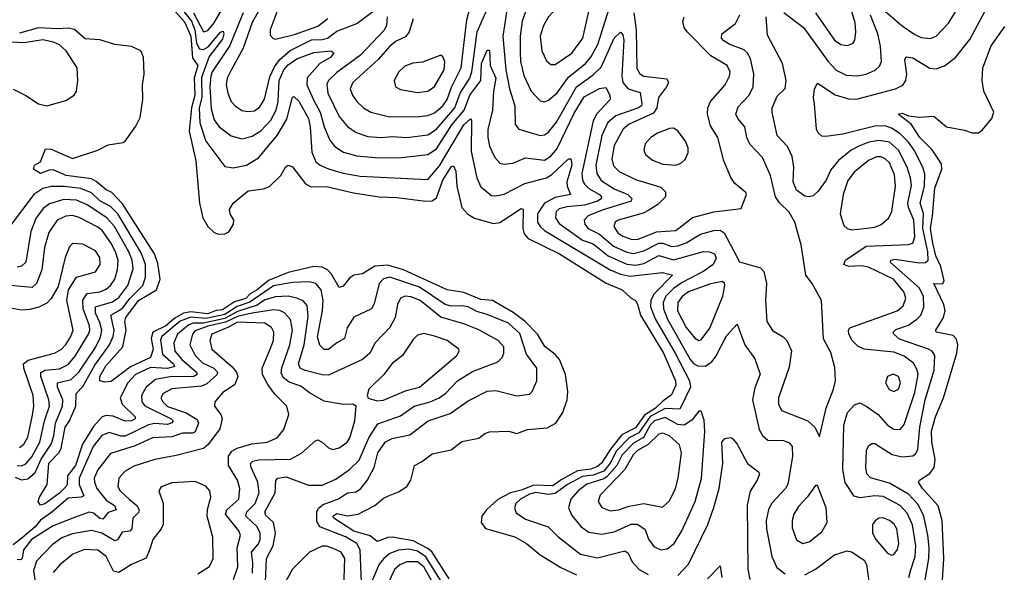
# Model space of a CAD drawing. Extents: x 2143765 to 2212931, y 878955 to 1017455.
# Tile 12 of 256: x 2154976 to 2159627, y 889019 to 891632. Entities that reach past the tile are written whole.
import ezdxf

# ---------------------------------------------------------------- set-up
doc = ezdxf.new("R2010")
doc.units = 0

msp = doc.modelspace()

# ---------------------------------------------------------------- linework, layer by layer
at = {"layer": '0CON20XD'}
for points in [[(2157420.9, 891825), (2157349.6, 891625), (2157340.2, 891555), (2157341, 891479), (2157342.7, 891435), (2157358, 891368), (2157392.9, 891295), (2157435, 891247.9), (2157455, 891243.6), (2157475, 891251.5), (2157515, 891287.2), (2157569.1, 891360.9), (2157648.8, 891425), (2157674.9, 891455.1), (2157706.6, 891515), (2157769.5, 891715)], [(2156711.8, 891645), (2156709, 891605), (2156699.5, 891585), (2156585.5, 891464.5), (2156475, 891382.8), (2156435.3, 891345), (2156426.8, 891326.8), (2156431.9, 891285), (2156485.3, 891175), (2156525, 891126.8), (2156565, 891099.4), (2156620.1, 891080.1), (2156685, 891074.7), (2156735, 891079.2), (2156805, 891075.7), (2156905, 891087.5), (2156945, 891115.2), (2157031.4, 891215), (2157056.3, 891285), (2157102, 891355), (2157111.3, 891385), (2157137.6, 891575), (2157235, 891797.5)], [(2155705, 891731.9), (2155787.2, 891625), (2155804.3, 891585), (2155811.9, 891521.9), (2155825, 891493.8), (2155845, 891490.6), (2155866.3, 891503.7), (2155925, 891572.9), (2155937.7, 891577.7), (2155941, 891565), (2155935, 891540.4), (2155871.8, 891458.2), (2155835, 891358.7), (2155836.4, 891265), (2155823.5, 891215), (2155827, 891145), (2155855, 891057.3), (2155945, 890938.5), (2155985, 890931.1), (2156047.5, 890945), (2156105, 890978.9), (2156193.1, 891085), (2156238.5, 891161.5), (2156264.3, 891265.7), (2156271.1, 891268.9), (2156295, 891246.7), (2156340.9, 891165), (2156349, 891125), (2156355.6, 891005.6), (2156375, 890959.6), (2156395, 890944.1), (2156435, 890927.6), (2156505, 890906.5), (2156585, 890893.1), (2156905, 890876), (2156959.1, 890940.9), (2157074.9, 891135), (2157105, 891163.3), (2157110.8, 891155), (2157109.7, 891009.7), (2157135.3, 890885), (2157155, 890842.5), (2157205, 890800.9), (2157225, 890798.8), (2157265, 890807.3), (2157362.4, 890857.6), (2157465.5, 890884.5), (2157490.2, 890899.8), (2157565, 890971.2), (2157575, 890976.7), (2157581.7, 890971.7), (2157584.7, 890944.7), (2157560.2, 890865), (2157562, 890845), (2157578.6, 890805), (2157505, 890792.2), (2157454.6, 890765.4), (2157422.6, 890715), (2157422.5, 890675), (2157434.3, 890654.3), (2157455.9, 890635), (2157765, 890450.3), (2157815, 890428.9), (2157859.5, 890419.5), (2158013.2, 890436.8), (2158059.4, 890425), (2157971.7, 890335), (2157957.1, 890305), (2157956.5, 890275), (2157977.4, 890217.4), (2158073.1, 890055), (2158139.5, 889925), (2158145.5, 889895), (2158095, 889791.3), (2158025, 889794.4), (2157954.2, 889755.8), (2157900.7, 889679.3), (2157855, 889654.9), (2157795, 889594), (2157766, 889535), (2157735, 889498.2), (2157685, 889478.8), (2157635, 889472.5), (2157564.5, 889435), (2157505, 889392), (2157475, 889387.8), (2157415, 889397.4), (2157385, 889389.1), (2157342.5, 889365), (2157320.7, 889345), (2157312.9, 889325), (2157320.8, 889300.8), (2157365, 889271), (2157472.2, 889235), (2157518.5, 889188.5), (2157625.6, 889105.6), (2157705, 889088.6), (2157835, 889120.3), (2157850.4, 889110.4), (2157869.5, 889069.5), (2157902.6, 889032.6), (2157945, 889008.9)], [(2156147.7, 891752.3), (2156075, 891618.5), (2156032.1, 891497.9), (2155975, 891392.9), (2155956.5, 891355), (2155951.8, 891325), (2155959.2, 891285), (2155975.7, 891245.7), (2155995, 891223.6), (2156025, 891203.1), (2156055, 891198), (2156085, 891202), (2156109.9, 891220.1), (2156132.8, 891257.2), (2156158.5, 891361.5), (2156180.6, 891409.4), (2156205.8, 891444.2), (2156253.8, 891486.2), (2156355, 891537.4), (2156405, 891538.4), (2156430.4, 891545), (2156475, 891577.3), (2156569.1, 891615), (2156670.4, 891689.6)], [(2156225, 891763.1), (2156158.8, 891585), (2156158.7, 891558.7), (2156173.4, 891543.4), (2156185, 891540.6), (2156275, 891562.5), (2156385, 891601.2), (2156432.1, 891637.9)], [(2157287.1, 891745), (2157266.3, 891605), (2157259.1, 891555), (2157272.7, 891395), (2157289.4, 891305), (2157314.8, 891225), (2157317, 891137), (2157333.9, 891113.9), (2157435, 891085.3), (2157455, 891087.2), (2157475, 891100), (2157512, 891148), (2157605.7, 891314.3), (2157685, 891371.9), (2157722.6, 891407.4), (2157785, 891544.6), (2157815, 891573.1), (2157825, 891560), (2157829.3, 891535), (2157820.8, 891365), (2157824.8, 891335), (2157850.8, 891305), (2157907.6, 891287.6), (2157915.2, 891235), (2157913.5, 891225), (2157899.6, 891215), (2157792, 891178), (2157754.4, 891145.6), (2157725.9, 891085), (2157697.5, 890945), (2157702.2, 890905), (2157722.7, 890872.7), (2157785, 890832.9), (2157848.5, 890805), (2157867.4, 890787.4), (2157865.4, 890775), (2157727.8, 890732.2), (2157661.8, 890705), (2157642, 890685), (2157645.3, 890665), (2157662.2, 890645), (2157715, 890617.5), (2157780.9, 890560.9), (2157845, 890532.9), (2157875, 890526.4), (2157925, 890538.8), (2157995, 890575.6), (2158015, 890576), (2158055, 890560), (2158085, 890562.8), (2158125, 890577.8), (2158191.8, 890618.2), (2158255.7, 890635.7), (2158285, 890636.7), (2158304.1, 890624.1), (2158377.1, 890487.1), (2158475, 890459.5), (2158491.2, 890441.2), (2158504.7, 890385), (2158499.7, 890305), (2158505.4, 890205), (2158532, 890162), (2158582.2, 890132.2), (2158599.6, 890115), (2158622.6, 890067.4), (2158611.1, 889988.9), (2158560.4, 889845), (2158560.8, 889815), (2158575.3, 889785.3), (2158698.6, 889735), (2158732.9, 889705), (2158755, 889660), (2158785.8, 889795), (2158821, 889885), (2158830, 889925), (2158827.4, 889987.4), (2158808.1, 890058.1), (2158772.9, 890122.9), (2158764.5, 890305), (2158720.4, 890385), (2158690, 890425), (2158668.3, 890568.3), (2158637.9, 890675), (2158611.8, 890721.8), (2158565, 890766.9), (2158546.7, 890795), (2158523.1, 890895), (2158485, 890980.6), (2158425, 891044.3), (2158411.8, 891075), (2158401.8, 891125), (2158367.9, 891165), (2158358.8, 891185), (2158369.9, 891220.1), (2158421.6, 891275), (2158440.6, 891315), (2158444.3, 891375), (2158428.4, 891448.4), (2158415, 891474.6), (2158399.1, 891489.1), (2158330, 891515), (2158301.9, 891531.9), (2158291.8, 891545), (2158293.3, 891565), (2158356.9, 891615), (2158378.1, 891655)], [(2157485, 891420.6), (2157505, 891420.9), (2157585, 891473.3), (2157636.8, 891545), (2157667.9, 891685), (2157660.9, 891710.9), (2157637.8, 891727.8), (2157585, 891732.5), (2157535, 891712.5), (2157473.6, 891646.4), (2157450, 891605), (2157434.7, 891555), (2157442.7, 891485), (2157465, 891437.1), (2157485, 891420.6)], [(2155685, 891698.7), (2155755, 891621.9), (2155784.3, 891555), (2155792.6, 891452.6), (2155817.1, 891415), (2155800.6, 891355), (2155803.2, 891275), (2155788.6, 891215), (2155777.5, 891105), (2155808.2, 890965), (2155826.1, 890765), (2155842, 890695), (2155864.6, 890655), (2155895, 890625.6), (2155915, 890617.8), (2155945, 890619.4), (2155965, 890629.2), (2155985.7, 890665), (2155987.1, 890685), (2155970.8, 890715), (2155967.1, 890735), (2155985, 890764), (2156055, 890823.1), (2156127.9, 890832.1), (2156156.7, 890843.3), (2156209.2, 890895), (2156231.4, 890935), (2156245, 890944.2), (2156265, 890936), (2156326.9, 890856.9), (2156352.6, 890842.6), (2156425, 890842.8), (2156553.6, 890813.6), (2156675, 890795.3), (2156758.5, 890791.5), (2156895, 890774.3), (2156925, 890776.1), (2156945, 890789.4), (2156975, 890873.2), (2157015, 890937.3), (2157025, 890941.1), (2157036.6, 890916.6), (2157040.6, 890845), (2157064.8, 890744.8), (2157093.5, 890713.5), (2157124, 890694), (2157215, 890668.4), (2157245, 890674.1), (2157345, 890739.2), (2157355, 890737.1), (2157352.5, 890645), (2157359.9, 890619.9), (2157378.1, 890598.1), (2157525.4, 890525), (2157747.2, 890387.2), (2157821.9, 890355), (2157864, 890315), (2157885, 890304.3), (2157895, 890287.1), (2157908.3, 890235), (2158017.8, 890055), (2158074.8, 889925), (2158076.2, 889905), (2158055, 889858.7), (2158015, 889829.3), (2157980.1, 889795), (2157927.3, 889762.7), (2157885, 889702), (2157820.9, 889669.1), (2157767.7, 889602.3), (2157725, 889536.2), (2157705, 889519.1), (2157673.6, 889506.4), (2157610.8, 889499.2), (2157533.5, 889456.5), (2157495, 889428), (2157405, 889432.2), (2157345, 889407.4), (2157295, 889394.9), (2157235, 889364.1), (2157181.4, 889315), (2157159.2, 889285), (2157156.8, 889255), (2157176.5, 889226.5), (2157315, 889187.7), (2157370, 889155), (2157435, 889102.1), (2157532.9, 889042.9), (2157606.8, 889006.8)], [(2155797.5, 891665), (2155845, 891575.3), (2155865, 891580.8), (2155895, 891616.6), (2155934.2, 891685)], [(2156834.2, 891635.8), (2156815.9, 891575), (2156798.1, 891551.9), (2156755, 891530.5), (2156725, 891506.6), (2156670.6, 891445), (2156550.4, 891335), (2156538, 891305), (2156547.9, 891275), (2156569.1, 891245), (2156601.1, 891215), (2156634.8, 891194.8), (2156722.6, 891172.6), (2156864.8, 891174.8), (2156905, 891178.6), (2156935, 891192.6), (2156975.6, 891225), (2156996.1, 891255), (2157016.5, 891313.5), (2157061.1, 891405), (2157088.6, 891631.4), (2157103, 891685)], [(2159035, 891698.5), (2159145, 891602.5), (2159205, 891561.8), (2159235, 891548.2), (2159276.5, 891543.5), (2159305.2, 891554.8), (2159364.3, 891615.7), (2159412.5, 891695)], [(2156032, 891665), (2156010.6, 891610.6), (2155969.7, 891510.3), (2155885.9, 891385), (2155879.7, 891365), (2155873.7, 891315), (2155880.3, 891210.3), (2155895, 891158.1), (2155917.9, 891125), (2155975, 891082.7), (2156025, 891069.3), (2156075, 891081.9), (2156115, 891106.4), (2156163.1, 891156.9), (2156188.3, 891205), (2156197.4, 891245), (2156202, 891345), (2156224.1, 891395), (2156245, 891418.2), (2156285, 891446.7), (2156365, 891476.5), (2156445.6, 891485.6), (2156460, 891475), (2156446.1, 891455), (2156394.6, 891425), (2156335, 891357.5), (2156333.1, 891325), (2156363.4, 891253.4)], [(2157877.5, 891665), (2157887.8, 891585), (2157892, 891402), (2157905, 891376.1), (2157925, 891365.2), (2158033.2, 891353.2), (2158041.1, 891335), (2158031.8, 891315), (2157994.2, 891265), (2157985.2, 891215), (2157969.7, 891190.3), (2157855, 891138.4), (2157826.9, 891115), (2157785, 891038.1), (2157773.9, 890975), (2157781.4, 890941.4), (2157807.9, 890915), (2157885, 890877), (2158005, 890840), (2158027.6, 890817.6), (2158026.9, 890795), (2157991.3, 890758.7), (2157948.9, 890731.1), (2157921.9, 890718.1), (2157803.1, 890685), (2157788.5, 890675), (2157783.2, 890655), (2157802.2, 890625), (2157825, 890608), (2157865, 890594.4), (2157895, 890593.3), (2157985, 890629.8), (2158075, 890635.7), (2158155, 890696.9), (2158255.7, 890724.3), (2158385, 890740), (2158410, 890805), (2158406.7, 890815), (2158355, 890858.1), (2158335, 890885.6), (2158301.8, 890965), (2158274, 891075), (2158239.7, 891129.7), (2158225.8, 891185), (2158226.1, 891215), (2158238.8, 891245), (2158308.2, 891325), (2158328.8, 891365), (2158332.1, 891385), (2158318.9, 891415), (2158241.5, 891461.5), (2158128.6, 891575), (2158114.6, 891595.4), (2158108.5, 891625), (2158114.6, 891645.4)], [(2159175.9, 888995), (2159185, 889030.9), (2159206.3, 889093.7), (2159208.9, 889145), (2159193.4, 889243.3), (2159169.2, 889299.2), (2159135.4, 889335.4), (2159055, 889378), (2159015, 889380.4), (2158945, 889371.1), (2158918.8, 889378.8), (2158874.8, 889444.8), (2158863.8, 889505), (2158869, 889715), (2158886.7, 889775), (2158919.3, 889810.7), (2158945, 889820), (2158975, 889805.4), (2159032.1, 889765), (2159075.4, 889715), (2159105, 889696.2), (2159135, 889694.5), (2159155, 889718.1), (2159205, 889870), (2159220.2, 889955), (2159216.1, 889976.1), (2159197.8, 890007.8), (2159155, 890042.2), (2159105, 890060.6), (2158965, 890074.5), (2158935, 890088.9), (2158909.1, 890115), (2158892.4, 890145), (2158891.3, 890165), (2158897.8, 890175), (2159121.1, 890255), (2159150.1, 890279.9), (2159161.4, 890315), (2159152.9, 890345), (2159103.5, 890405), (2158985, 890462.3), (2158952, 890468), (2158892.5, 890465), (2158870, 890475), (2158877.8, 890495), (2158975, 890561.5), (2159175, 890570), (2159195, 890575.5), (2159204.8, 890605), (2159200.5, 890685), (2159175, 890743.6), (2159171.9, 890765), (2159188.9, 890848.9), (2159184.5, 890885), (2159168.5, 890935), (2159127, 891015), (2159085, 891053.2), (2159035, 891061.4), (2158987.6, 891052.4), (2158944, 891036), (2158904.6, 891015.4), (2158843.5, 890966.5), (2158807.7, 890922.3), (2158786.4, 890873.7), (2158748.7, 890821.3), (2158725, 890799.2), (2158705.6, 890794.4), (2158685, 890798.1), (2158645, 890826.9), (2158629.6, 890865), (2158632.5, 890935), (2158625.3, 890985), (2158602.6, 891032.6), (2158555, 891084.3), (2158530, 891195), (2158530.7, 891215), (2158555, 891270), (2158592.8, 891307.2), (2158596.8, 891345), (2158579.6, 891425), (2158509.1, 891559.1), (2158502.4, 891645)], [(2158586.2, 891666.2), (2158678.9, 891595), (2158794.8, 891435), (2158833.1, 891393.1), (2158879.9, 891369.9), (2158935, 891366.6), (2158975, 891374.1), (2159016.9, 891393.1), (2159037.6, 891412.4), (2159047.1, 891435), (2159043.1, 891506.9), (2159029.6, 891565), (2158995, 891654)], [(2159251.7, 888975), (2159270.8, 889085), (2159271.6, 889135), (2159266.5, 889195), (2159247, 889285), (2159220.4, 889340.4), (2159175, 889388.9), (2159085, 889440.7), (2158995.7, 889465.7), (2158978, 889485), (2158972.8, 889515), (2158976.8, 889595), (2158985, 889617.1), (2159000.8, 889629.2), (2159015, 889628.8), (2159096.8, 889576.8), (2159145, 889565.7), (2159195, 889570.7), (2159208.7, 889581.3), (2159219, 889601), (2159227.7, 889705), (2159253, 889835), (2159296.3, 889975), (2159298.4, 890045), (2159286.2, 890065), (2159268.9, 890075), (2159132.5, 890122.5), (2159105.5, 890145), (2159101.8, 890155), (2159115, 890167.8), (2159175, 890188.3), (2159214, 890216), (2159232.5, 890235), (2159246.9, 890273.1), (2159244.8, 890325), (2159225.9, 890365), (2159089.6, 890485), (2159091.1, 890495), (2159110.5, 890499.5), (2159225, 890482.8), (2159255.6, 890484.4), (2159268.3, 890495), (2159266, 890534), (2159242.6, 890645), (2159246, 890716), (2159230.1, 890765), (2159250.4, 890845), (2159251.6, 890901.6), (2159242.6, 890935), (2159201, 891015), (2159175, 891053.8), (2159135, 891093.1), (2159095, 891120), (2159065, 891129.7), (2159015, 891129.3), (2158865, 891091.6), (2158785, 891079.5), (2158765, 891082.2), (2158747.7, 891097.7), (2158740, 891115), (2158731.1, 891235), (2158726.5, 891265), (2158730.5, 891305), (2158745, 891332), (2158827.6, 891277.6), (2158896.3, 891256.3), (2158935, 891258.1), (2159114, 891305), (2159147.3, 891322.7), (2159162.9, 891345), (2159166.1, 891375), (2159157.9, 891442.1), (2159163.6, 891456.4), (2159195, 891452.3), (2159275, 891403.1), (2159305, 891400), (2159345.4, 891414.6), (2159397.1, 891452.9), (2159465, 891538.5), (2159536.5, 891673.5)], [(2158735.2, 891665.2), (2158825, 891535.5), (2158855, 891514.5), (2158885, 891510), (2158911.1, 891518.9), (2158921.9, 891535), (2158926.1, 891575), (2158923.3, 891616.7), (2158906.2, 891675)], [(2157005, 888988.8), (2156925, 889114.5), (2156905, 889132.2), (2156835, 889167.8), (2156735, 889185.6), (2156715, 889184.4), (2156665, 889165.5), (2156632.1, 889192.1), (2156555, 889213.6), (2156459.6, 889275), (2156455.5, 889285), (2156475, 889297.8), (2156525, 889285.8), (2156575, 889294.7), (2156654.1, 889335.9), (2156695, 889370.8), (2156718.2, 889381.8), (2156765, 889400.5), (2156804.5, 889425), (2156824.6, 889455), (2156840.8, 889525), (2156875, 889541.1), (2156925, 889579.6), (2157015, 889598.9), (2157065, 889637.5), (2157145, 889653.1), (2157173.6, 889676.4), (2157195, 889684.4), (2157285, 889686.7), (2157325, 889675.6), (2157375, 889694.5), (2157467.3, 889702.7), (2157508.1, 889725), (2157542.7, 889775), (2157562.3, 889835), (2157566.1, 889875), (2157554, 889955), (2157525.9, 890025), (2157505, 890050), (2157457.1, 890087.1), (2157422.3, 890145), (2157364.6, 890204.6), (2157307.5, 890247.5), (2157210, 890305), (2157155, 890309.4), (2157075, 890341.8), (2156995, 890355.7), (2156789.3, 890449.3), (2156715, 890470.9), (2156653.3, 890466.7), (2156595, 890431.2), (2156555, 890424.4), (2156535, 890410.6), (2156505, 890372.9), (2156485, 890366), (2156448.7, 890428.7), (2156429.8, 890449.8), (2156405, 890462), (2156365.9, 890465.9), (2156245, 890436.9), (2156151.2, 890398.8), (2156098.8, 890355), (2156064.3, 890335.7), (2156045, 890314.3), (2155991.3, 890298.7), (2155935, 890260.5), (2155905, 890257.1), (2155865, 890242.1), (2155785, 890251.6), (2155750.4, 890245), (2155709.1, 890220.9), (2155667.3, 890185), (2155605.6, 890154.4), (2155596.6, 890125), (2155606.4, 890075), (2155594.2, 890035), (2155499.6, 889990.4), (2155407.9, 889922.1), (2155377.9, 889917.9), (2155354.3, 889924.3), (2155355.4, 889945), (2155383.9, 889995), (2155463.9, 890085), (2155479.3, 890165), (2155473.2, 890205), (2155478.1, 890225), (2155538.2, 890305), (2155622.5, 890355), (2155640.6, 890405), (2155629.6, 890479.6), (2155612.6, 890525), (2155461.8, 890761.8), (2155411.1, 890815), (2155385, 890827.5), (2155337.7, 890867.7), (2155315, 890879.4), (2155195.7, 890895), (2155135, 890922.2), (2155115, 890920.9), (2155075, 890905.6), (2155041.2, 890925), (2155046.1, 890943.9), (2155075, 890960), (2155098, 891022), (2155125, 891019.5), (2155225, 890976.5), (2155346.2, 891015), (2155395, 891040), (2155465, 891051.2), (2155475, 891057.5), (2155525, 891128.8), (2155545, 891170), (2155557.5, 891255), (2155555.8, 891324.2), (2155564, 891375), (2155561.5, 891455), (2155548.5, 891485), (2155505, 891504.7), (2155425, 891515.3), (2155355, 891537.6), (2155285, 891541.6), (2155234.5, 891585.5), (2155205, 891592.6), (2155155, 891589), (2155065, 891594.4), (2154975, 891569.2)], [(2159333.1, 888956.9), (2159340.9, 889085), (2159333.7, 889265), (2159315, 889333.1), (2159240.8, 889415), (2159221.2, 889445), (2159226.7, 889455), (2159275, 889486.9), (2159296.4, 889515), (2159300.2, 889555), (2159284.6, 889635), (2159283.4, 889686.6), (2159301.9, 889755), (2159340.6, 889845), (2159402.6, 890055), (2159408.2, 890095), (2159401.5, 890121.5), (2159385, 890138.8), (2159305.6, 890155.6), (2159304.4, 890165), (2159339, 890221), (2159347.5, 890255), (2159342, 890285), (2159293.8, 890385), (2159335, 890382.7), (2159343.1, 890396.9), (2159327.9, 890465), (2159304.4, 890515), (2159289.7, 890575), (2159279.1, 890645), (2159287.6, 890705), (2159299.6, 890835), (2159332.8, 890925), (2159330.1, 890950.1), (2159286.1, 891016.2), (2159228.7, 891075), (2159187.8, 891137.8), (2159126.2, 891185), (2159145, 891190), (2159175, 891178.2), (2159225, 891171.3), (2159295, 891175.8), (2159355, 891125.4), (2159439.8, 891109.8), (2159475, 891096.9), (2159505, 891097.5), (2159525, 891112), (2159568, 891165), (2159578.1, 891195), (2159530.9, 891295), (2159522.2, 891345), (2159526.1, 891405), (2159565, 891508.1), (2159630.4, 891599.6)], [(2154945, 891303.3), (2155005, 891274.4), (2155065, 891234.4), (2155105, 891225.6), (2155195, 891250), (2155233.8, 891275), (2155244, 891295), (2155251.4, 891345), (2155247.5, 891405), (2155195.5, 891485), (2155165, 891513.8), (2155136.3, 891526.3), (2155085, 891536.5), (2154997.2, 891522.8), (2154905, 891527.8)], [(2156363.4, 891253.4), (2156395.8, 891195), (2156415.2, 891125), (2156441.9, 891061.9), (2156465, 891032.3), (2156505.2, 891005.2), (2156568.2, 890988.2), (2156655, 890980.7), (2156765, 890978.6), (2156905, 890994.7), (2156945, 891022.4), (2157018.1, 891135), (2157076.1, 891205), (2157102, 891275), (2157154, 891345), (2157158, 891425), (2157185, 891488), (2157195, 891488), (2157198.9, 891415), (2157226.1, 891355), (2157214.8, 891294.8), (2157210, 891205), (2157187.3, 891112.7), (2157186.9, 891075), (2157195.3, 891035), (2157220.4, 890980.4), (2157245, 890954.5), (2157265, 890948.9), (2157305, 890954), (2157365, 890979.1), (2157455, 890968.4), (2157485, 890986.3), (2157515, 891022.9), (2157595, 891190.5), (2157643.1, 891266.9), (2157715, 891307.4), (2157745, 891312.2), (2157763.2, 891275), (2157765.5, 891255), (2157703.1, 891186.9), (2157685.6, 891154.4), (2157631.7, 890905), (2157634.4, 890875), (2157643.5, 890855), (2157665, 890834.8), (2157715.8, 890805), (2157724.7, 890795), (2157723.5, 890785), (2157706.2, 890773.8), (2157645, 890756.1), (2157563.1, 890746.9), (2157525, 890737.3), (2157510.6, 890725), (2157507.8, 890695), (2157525, 890668.6), (2157635, 890590.6), (2157685, 890572.8), (2157756.2, 890516.2), (2157845, 890476.8), (2157885, 890471.8), (2157925, 890479.9), (2157995, 890517.7), (2158065, 890497.5), (2158206.5, 890536.5), (2158235.2, 890535.2), (2158258.5, 890525), (2158266.8, 890505), (2158251.4, 890475), (2158207.5, 890442.5), (2158105, 890389.1), (2158065, 890361.8), (2158029, 890325), (2158015.8, 890295), (2158016.7, 890265), (2158036.9, 890216.9), (2158143.4, 890025), (2158160.8, 890005), (2158179.2, 889995), (2158215, 889994.6), (2158245, 890014.5), (2158266.7, 890043.3), (2158315, 890137.8), (2158365, 890193.3), (2158401.5, 890095), (2158449.1, 890029.1), (2158473.6, 889956.4), (2158448.3, 889891.7), (2158437.4, 889835), (2158468.7, 889695), (2158485, 889666.7), (2158510, 889645), (2158585, 889643.1), (2158611.2, 889631.2), (2158624.7, 889614.7), (2158626.9, 889566.9), (2158604.2, 889435.8), (2158593.1, 889415), (2158527.3, 889345), (2158513.5, 889315), (2158502.5, 889265), (2158504.2, 889225), (2158528.9, 889095), (2158552.6, 889042.6), (2158591.8, 889011.8)], [(2156855, 891287.5), (2156905, 891294.6), (2156935, 891316.4), (2156981.3, 891395), (2156983.8, 891433.8), (2156975, 891456.2), (2156965, 891464), (2156878.3, 891431.7), (2156834, 891426), (2156795, 891412.5), (2156766.7, 891385), (2156745.7, 891345), (2156752, 891315), (2156775, 891301.5), (2156855, 891287.5)], [(2158075, 890944.6), (2158102.5, 890955), (2158119.2, 890970.8), (2158133.6, 891005), (2158133.6, 891025), (2158123.5, 891055), (2158085, 891106.9), (2158065, 891119.1), (2158045, 891118.2), (2157989.2, 891095), (2157958.1, 891075), (2157930.6, 891045), (2157924.4, 891015), (2157932.9, 890995), (2157965, 890967.3), (2158015, 890949.2), (2158075, 890944.6)], [(2158905, 890638.8), (2158965, 890644.7), (2159015, 890651.8), (2159045, 890663.9), (2159082.1, 890695), (2159095.9, 890725), (2159112.8, 890845), (2159108.6, 890898.6), (2159084.7, 890955), (2159065, 890974.7), (2159045, 890984.2), (2159023.1, 890983.1), (2158985, 890966.7), (2158918.3, 890911.7), (2158888.1, 890871.9), (2158865.7, 890805), (2158852.5, 890715), (2158868.9, 890658.9), (2158884.7, 890644.7), (2158905, 890638.8)], [(2156569.2, 889155), (2156515, 889187), (2156393.8, 889233.8), (2156379.9, 889259.9), (2156379.4, 889305), (2156387.7, 889322.3), (2156410.5, 889339.5), (2156482.8, 889367.2), (2156525, 889395.3), (2156565, 889400.5), (2156588, 889415), (2156616.9, 889453.1), (2156651.2, 889515), (2156668.4, 889585), (2156704.2, 889635.8), (2156735, 889652.6), (2156820, 889670), (2156906.5, 889735), (2157010.2, 889769.8), (2157095, 889830), (2157185, 889875.5), (2157225, 889878.5), (2157325, 889854.6), (2157385, 889861.1), (2157397.8, 889875), (2157419.6, 889925), (2157419.3, 889985), (2157370.7, 890050.7), (2157338.8, 890148.8), (2157285, 890197.6), (2157185, 890239.1), (2157135, 890253), (2157095, 890274.2), (2157065, 890280), (2157015, 890278.5), (2156986.3, 890286.3), (2156865, 890368.4), (2156725, 890414.8), (2156695, 890407.5), (2156674.6, 890385.4), (2156651.1, 890288.9), (2156638.9, 890265), (2156555, 890226.5), (2156523.4, 890175), (2156511.3, 890125), (2156474.8, 890105.2), (2156435, 890073.1), (2156415, 890072.9), (2156393.7, 890093.7), (2156382.3, 890132.3), (2156406.4, 890255), (2156410.4, 890305), (2156400.7, 890355), (2156375, 890384.2), (2156343.6, 890393.6), (2156265, 890390), (2156175, 890373.7), (2156062.8, 890297.2), (2156003.3, 890276.7), (2155945, 890237.9), (2155855, 890219.4), (2155784.6, 890225.4), (2155735, 890206.3), (2155648.4, 890135), (2155641.1, 890118.9), (2155651.3, 890051.3), (2155703.4, 890005), (2155707.3, 889992.7), (2155675, 889982.5), (2155595, 889988.1), (2155523.5, 889955), (2155486.4, 889915), (2155451.1, 889845), (2155460.6, 889815), (2155521.6, 889755), (2155521.2, 889745), (2155503.8, 889736.2), (2155475, 889734), (2155418.3, 889758.3), (2155385, 889761.5), (2155366.4, 889755), (2155325, 889709.4), (2155272.9, 889625), (2155240.3, 889525), (2155201.9, 889475), (2155201, 889435), (2155195.2, 889425), (2155165, 889394.4), (2155095, 889342.9), (2155075, 889337.5), (2155062.9, 889355), (2155069.2, 889375), (2155106.5, 889435), (2155114.3, 889535), (2155161.2, 889585), (2155171.9, 889605), (2155191.9, 889705), (2155211.5, 889735), (2155242.3, 889805), (2155243.2, 889865), (2155275, 889898.7), (2155331.2, 889998.8), (2155400.3, 890095), (2155418.4, 890135), (2155423.2, 890165), (2155407, 890235), (2155443.7, 890256.3), (2155465, 890272.2), (2155495.9, 890314.1), (2155557.5, 890375), (2155571.2, 890415), (2155571.1, 890475), (2155550, 890530), (2155439.9, 890715), (2155405, 890749.1), (2155355.5, 890775.5), (2155315, 890814.2), (2155265, 890833.7), (2155186.4, 890843.6), (2155125, 890844.1), (2155085, 890834.8), (2155043.8, 890806.2), (2154935.9, 890664.1)], [(2154955, 889469.5), (2154985, 889456.1), (2155015, 889460.9), (2155049.1, 889490.9), (2155078.4, 889555), (2155125.1, 889625), (2155137.4, 889665), (2155145.1, 889725), (2155179, 889805), (2155180.6, 889835), (2155154.5, 889895), (2155155.2, 889914.8), (2155219.5, 889930.5), (2155255.2, 889965), (2155335, 890082.6), (2155358, 890132), (2155365.1, 890165), (2155355, 890201.3), (2155333.7, 890245), (2155334.4, 890275), (2155415, 890298), (2155445, 890319.2), (2155486.6, 890375), (2155511.9, 890455), (2155508, 890495), (2155492, 890535), (2155424.9, 890654.9), (2155387.8, 890695), (2155295, 890757), (2155245, 890778.7), (2155185, 890782.2), (2155117.6, 890762.4), (2155089.3, 890740.7), (2155054, 890696), (2155029, 890631), (2155005, 890485.8), (2154985, 890466.7), (2154965, 890462.6)], [(2154965, 889523.8), (2154985, 889523.7), (2155005, 889532.4), (2155034.1, 889565.9), (2155071.7, 889635), (2155093.8, 889735), (2155117.2, 889805), (2155114.4, 889835), (2155075.9, 889945), (2155076, 889964), (2155095.4, 889974.6), (2155165, 889981.6), (2155205, 890002.5), (2155238.1, 890041.9), (2155301.7, 890145), (2155308.3, 890165), (2155306.4, 890185), (2155276.2, 890265), (2155274.4, 890305.6), (2155295, 890337.5), (2155355, 890345.9), (2155385, 890357.4), (2155405.7, 890375), (2155426, 890405), (2155438.8, 890451.2), (2155441.2, 890495), (2155429.1, 890535), (2155407.3, 890577.3), (2155365.7, 890635), (2155345, 890651.7), (2155257.7, 890697.7), (2155225, 890705.7), (2155195, 890703.7), (2155153.9, 890685), (2155114.2, 890625.8), (2155094.1, 890555.9), (2155080.7, 890449.3), (2155055, 890385.5), (2155035, 890365.3), (2154825.2, 890385.2)], [(2154975, 889609.1), (2154995.9, 889625), (2155015, 889658.6), (2155036.8, 889763.2), (2155043.5, 889805), (2155039.8, 889855), (2154995.9, 889985), (2154994.8, 890005.2), (2155017.1, 890022.9), (2155140.5, 890055), (2155173.9, 890075), (2155195, 890097.3), (2155218.4, 890135), (2155228.6, 890165), (2155199.1, 890305), (2155207.1, 890355), (2155244.7, 890415.3), (2155335, 890440.5), (2155356.2, 890475), (2155355, 890508), (2155335, 890538.8), (2155275, 890571.2), (2155225, 890574.2), (2155211.1, 890558.9), (2155191.5, 890508.5), (2155158.8, 890371.2), (2155125, 890314.3), (2155105, 890292.1), (2155067, 890273), (2155025, 890261.4), (2154985, 890258.8), (2154915, 890270.8)], [(2158185, 890115.4), (2158195, 890118.5), (2158235.8, 890174.2), (2158297.3, 890325), (2158307.8, 890375), (2158305, 890386.7), (2158295, 890394), (2158235, 890381.3), (2158135, 890346.2), (2158105, 890323.9), (2158084.8, 890295), (2158083.8, 890255), (2158125, 890176.6), (2158165, 890126.6), (2158185, 890115.4)], [(2156137.5, 888975), (2156142.6, 889085), (2156173.8, 889145), (2156184.8, 889204.8), (2156175.7, 889255), (2156138.3, 889288.3), (2156134, 889305), (2156182.5, 889395), (2156186.7, 889453.3), (2156195.7, 889465), (2156235, 889470.5), (2156340.8, 889430.8), (2156405, 889431.9), (2156469.9, 889460.1), (2156533.6, 889505), (2156580.2, 889549.8), (2156626.2, 889655), (2156668.2, 889721.8), (2156775, 889759.7), (2156838.9, 889805), (2156915, 889824.8), (2156957.1, 889845), (2156987.5, 889865), (2157043.8, 889925), (2157115, 889968.8), (2157235.3, 890014.7), (2157254.7, 890035.3), (2157263.1, 890055), (2157263.8, 890085), (2157236.7, 890115), (2157145.2, 890165.2), (2157074.4, 890194.4), (2156965, 890226), (2156867.6, 890305), (2156825, 890322), (2156795, 890325.3), (2156774.6, 890315), (2156760.3, 890285), (2156750, 890225), (2156725, 890177.3), (2156655.7, 890104.3), (2156630.8, 890055), (2156595, 890026.1), (2156435, 889951.9), (2156405, 889953.1), (2156325, 889974), (2156300.8, 889985), (2156292.9, 890005), (2156319.8, 890095), (2156338.6, 890228.6), (2156335, 890280.6), (2156315, 890303.3), (2156286.2, 890316.2), (2156245, 890324.5), (2156185, 890322.3), (2156135, 890308.4), (2156097.7, 890282.3), (2156005, 890252.5), (2155945, 890219.4), (2155845, 890198), (2155795, 890197.9), (2155775, 890189), (2155722.1, 890145), (2155704.4, 890105), (2155708.5, 890065), (2155742.9, 890025), (2155811.1, 889965), (2155814.1, 889955), (2155795, 889944.4), (2155695, 889945.5), (2155618.3, 889931.7), (2155573.7, 889895), (2155552, 889855), (2155553.2, 889825), (2155567, 889807), (2155692.5, 889745), (2155702, 889735), (2155695, 889726.2), (2155675, 889718.1), (2155615, 889723.3), (2155585, 889716.9), (2155475, 889663.2), (2155455, 889663.1), (2155398.7, 889681.3), (2155365, 889666.7), (2155322.8, 889615), (2155256.9, 889465), (2155258, 889435), (2155279, 889381), (2155266, 889374), (2155205, 889370.8), (2155127.3, 889302.7), (2155075, 889266.3), (2155050.1, 889235), (2154987.7, 889182.3)], [(2156076.2, 889015), (2156078.3, 889065), (2156071, 889115), (2156105, 889154.7), (2156112.4, 889175), (2156112, 889205), (2156098, 889235), (2156043.8, 889285), (2156048.6, 889305), (2156088.5, 889345), (2156106.8, 889395), (2156100.9, 889445), (2156069.3, 889515), (2156066.7, 889533.3), (2156078.1, 889545), (2156105, 889551), (2156255, 889554.7), (2156306.9, 889583.1), (2156375, 889642.5), (2156385, 889645.6), (2156405.3, 889635.3), (2156435, 889607.8), (2156455, 889600.5), (2156485, 889607.9), (2156522.5, 889635), (2156536.2, 889655), (2156559.6, 889735), (2156566.2, 889805), (2156550, 889815), (2156505, 889812.9), (2156415, 889829.2), (2156345, 889868), (2156305, 889898.8), (2156248.8, 889918.8), (2156220.5, 889940.5), (2156212.1, 889962.1), (2156214.3, 889985.7), (2156252.9, 890095), (2156264.8, 890164.8), (2156255.2, 890215.2), (2156226.7, 890246.7), (2156205, 890257.6), (2156175, 890260.8), (2156074.7, 890244.7), (2156005, 890228.9), (2155948.3, 890201.7), (2155865, 890183.1), (2155805, 890160.7), (2155792.2, 890145), (2155780.5, 890095), (2155805.7, 890045), (2155840.6, 890010.6), (2155893, 889985), (2155910.4, 889965), (2155907.6, 889952.4), (2155859.7, 889910.3), (2155835, 889899.4), (2155695, 889886.4), (2155654.7, 889865), (2155643.1, 889845), (2155651.9, 889825), (2155675, 889802.9), (2155763.4, 889773.3), (2155815, 889741.3), (2155821, 889725), (2155805, 889684.1), (2155792.8, 889677.2), (2155745, 889677.1), (2155695, 889660), (2155604.2, 889655.8), (2155522, 889618), (2155405, 889580.7), (2155345, 889503.6), (2155328.9, 889465), (2155329.2, 889445), (2155340.9, 889415), (2155385, 889360), (2155424.6, 889335), (2155431.8, 889315), (2155395, 889301.6), (2155369.5, 889270.5), (2155355, 889273.8), (2155325, 889298.7), (2155305, 889304.2), (2155235, 889279.1), (2155135, 889238.5), (2155032.8, 889175), (2154994.6, 889125), (2154987.6, 889085), (2154981.5, 889078.5), (2154965, 889079.8)], [(2155986.3, 888985), (2156006.5, 889045), (2156003, 889135), (2156020, 889195), (2156010.9, 889215), (2155948.7, 889295), (2155955.3, 889315), (2156012.1, 889365), (2156016.8, 889415), (2156005, 889454.4), (2155962.5, 889525), (2155961.9, 889568.1), (2155978.4, 889591.6), (2156004.2, 889605.8), (2156073.4, 889626.6), (2156145, 889635.3), (2156191.9, 889655), (2156224.7, 889695.3), (2156248.2, 889765), (2156238.9, 889805), (2156181.7, 889861.7), (2156147.9, 889907.9), (2156123.2, 889955), (2156121.8, 889985), (2156158.9, 890075), (2156175.7, 890115), (2156176.2, 890155), (2156165, 890177.5), (2156135, 890196.8), (2156005, 890202.9), (2155962.2, 890177.8), (2155883.2, 890145), (2155874.2, 890115.8), (2155884.7, 890075), (2155980.2, 889990.2), (2156000.8, 889965), (2156006.8, 889945), (2155992.1, 889907.9), (2155935, 889868.8), (2155897.5, 889825), (2155896.5, 889805), (2155925.8, 889765.8), (2155932.6, 889745), (2155921.7, 889698.3), (2155867, 889623), (2155844.4, 889605.6), (2155715, 889571.9), (2155615, 889553.5), (2155515, 889521.8), (2155475, 889498.2), (2155444.6, 889465), (2155440.4, 889425), (2155450.4, 889405), (2155495, 889363.7), (2155530, 889335), (2155541.3, 889315), (2155538.3, 889301.7), (2155510.3, 889275), (2155505.3, 889225), (2155496.7, 889213.3), (2155460.3, 889209.7), (2155437.7, 889172.3), (2155425, 889167.6), (2155365, 889205.2), (2155315, 889217.6), (2155225, 889201.3), (2155175, 889182.2), (2155130.5, 889149.5), (2155055, 889071.5), (2155042.2, 889027.8), (2155049.4, 888975)], [(2156665, 889830.4), (2156695, 889833.2), (2156801.5, 889878.5), (2156865, 889895.2), (2157041.9, 890045), (2157052.9, 890065), (2157050.8, 890075), (2156995.7, 890115), (2156935, 890136.2), (2156885, 890148.5), (2156855, 890140.5), (2156835, 890120.6), (2156784.8, 890045.2), (2156735, 890006.2), (2156696.9, 889955), (2156625.6, 889885), (2156618, 889855), (2156622.9, 889842.9), (2156665, 889830.4)], [(2159105, 889873.6), (2159128.2, 889885), (2159137.6, 889915), (2159127.1, 889945), (2159102.9, 889957.1), (2159075.7, 889945), (2159066.5, 889915), (2159083.5, 889883.5), (2159105, 889873.6)], [(2158005, 889126.2), (2158035, 889130), (2158067.7, 889155), (2158104.1, 889215.9), (2158167.1, 889355), (2158197.3, 889462.7), (2158212.6, 889685), (2158209.3, 889739.3), (2158195, 889781.2), (2158185, 889780.8), (2158151.7, 889738.3), (2158115, 889715.2), (2158085, 889717.6), (2158025, 889750.9), (2157974.8, 889735), (2157953.8, 889715), (2157923.1, 889656.9), (2157875, 889630.3), (2157822.3, 889575), (2157797.2, 889525), (2157749.2, 889470.8), (2157735, 889461.1), (2157655, 889436.2), (2157614.2, 889405), (2157579.7, 889365), (2157568.2, 889325), (2157585, 889287.8), (2157628.5, 889235), (2157665, 889208.7), (2157725, 889200.3), (2157785, 889211.4), (2157865, 889246.4), (2157895, 889247.3), (2157931.3, 889221.3), (2157946.6, 889176.6), (2157971.2, 889141.2), (2158005, 889126.2)], [(2157765, 889310.3), (2157805, 889314.2), (2157855, 889332.4), (2157924.3, 889344.3), (2158012.9, 889327.1), (2158045, 889357.8), (2158074.2, 889415), (2158087.5, 889465), (2158103.2, 889585), (2158092.3, 889622.3), (2158045, 889665.2), (2158015, 889678.1), (2157995, 889672.8), (2157945, 889623.5), (2157894.8, 889595), (2157874.5, 889575), (2157834.2, 889505.8), (2157717.7, 889385), (2157708.2, 889355), (2157725.8, 889325.8), (2157765, 889310.3)], [(2158085, 889003.9), (2158135, 889058.2), (2158227.6, 889245), (2158255, 889325.6), (2158279.8, 889415), (2158297.8, 889535), (2158293.2, 889635), (2158305, 889650.8), (2158315, 889654.2), (2158335, 889656.2), (2158345, 889650), (2158365.3, 889625.3), (2158414.7, 889534.7), (2158466.7, 889495), (2158471.2, 889485), (2158459.4, 889455), (2158426.4, 889403.6), (2158412.3, 889337.7), (2158416.5, 889035), (2158425.3, 888985)], [(2155818.3, 889011.7), (2155872.4, 889047.6), (2155890, 889085), (2155888.8, 889185), (2155862.5, 889285), (2155863.6, 889316.3), (2155878.7, 889375), (2155874.7, 889404.7), (2155855, 889427.5), (2155805, 889448.5), (2155695, 889441.8), (2155645, 889424.2), (2155633.3, 889405), (2155654.6, 889345), (2155653.3, 889245), (2155645.3, 889224.7), (2155605.6, 889175), (2155590.8, 889129.2), (2155574, 889086), (2155505, 889056.2), (2155445, 889018.9), (2155420, 889025), (2155385, 889093.8), (2155345, 889124.7), (2155282.7, 889127.3), (2155226.9, 889105), (2155165.6, 889054.4), (2155135, 889018.5)], [(2158675, 889155.4), (2158705, 889163.1), (2158765, 889210.9), (2158790.3, 889255), (2158785.9, 889325), (2158745, 889430), (2158735, 889430), (2158695.8, 889374.2), (2158655, 889330.5), (2158633.2, 889295), (2158624.7, 889265), (2158625, 889230), (2158645, 889173.1), (2158675, 889155.4)], [(2159095, 889100), (2159105, 889104.2), (2159122.7, 889127.3), (2159129.7, 889155), (2159119.7, 889225), (2159106.8, 889246.8), (2159084.4, 889265), (2159055, 889277.5), (2159035, 889276.2), (2159016.7, 889263.3), (2159004.5, 889245), (2159004.5, 889205), (2159020.9, 889175), (2159075, 889110.8), (2159095, 889100)], [(2154987.7, 889182.3), (2154945, 889149.1)], [(2156508.2, 888945), (2156512.5, 889085), (2156495, 889114.4), (2156457.3, 889132.7), (2156425, 889143.6), (2156405, 889143.6), (2156344.6, 889115), (2156264.8, 889035), (2156205, 888925.8)], [(2156590.8, 888970.8), (2156584.8, 889125), (2156569.2, 889155)], [(2156969.3, 888975), (2156895, 889093.3), (2156855, 889119.6), (2156815, 889129.5), (2156765.6, 889124.4), (2156725, 889109), (2156695.7, 889085), (2156675, 889057.3), (2156625, 888942.5)], [(2158685, 889006.8), (2158736, 889034), (2158825, 889102.5), (2158885, 889121.5), (2158905, 889116.2), (2158965, 889076.8), (2158975.9, 889055.9), (2158988.2, 888965)], [(2156935.1, 888955), (2156885, 889044.8), (2156855, 889068.3), (2156805, 889069.7), (2156771.8, 889055), (2156746.5, 889033.5), (2156697.7, 888925)], [(2158225, 888988.1), (2158285, 889050), (2158293.6, 888995)]]:
    msp.add_lwpolyline(points, dxfattribs=at)

doc.saveas('drawing.dxf')
